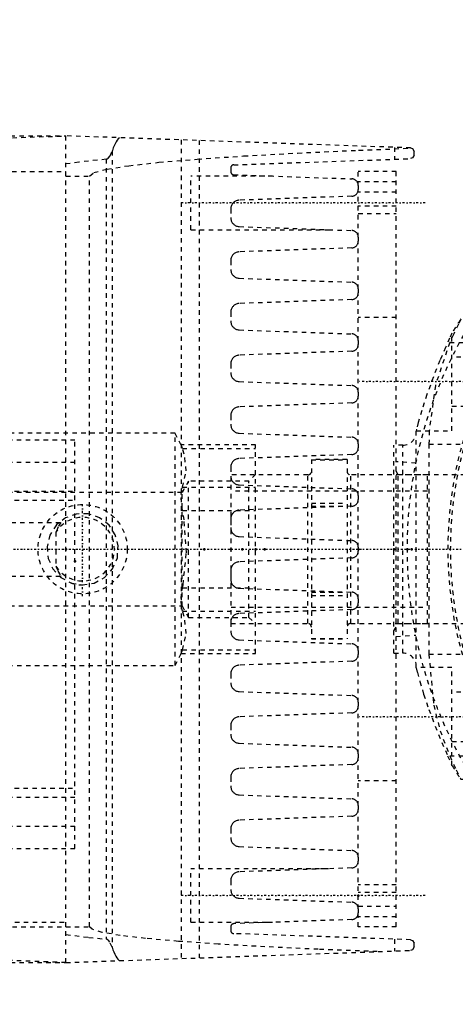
# Model space of a CAD drawing. Header units: millimetres. Extents: x -350 to 653, y -355 to 981.
# Tile 12 of 18: x -184 to -86, y 358 to 579. Entities that reach past the tile are written whole.
import ezdxf

# ---------------------------------------------------------------- set-up
doc = ezdxf.new("R2010")
doc.units = ezdxf.units.MM
doc.linetypes.add('Center', pattern=[1.5, 0.45, -0.5, 0.05, -0.5])
doc.linetypes.add('Dashed', pattern=[2, 1, -1])
for name, color, linetype, lineweight in [('2d ConnectionPoints', 7, 'Continuous', 50), ('AM_7', 7, 'Center', 25), ('AM_9', 6, 'Dashed', 25)]:
    doc.layers.add(name, color=color, linetype=linetype, lineweight=lineweight)

# ---------------------------------------------------------------- blocks, each defined once
blk = doc.blocks.new('11_Distributor_pipe_UG11145040003_1_0_in_HSVP164161451021531101300230_5')
at = {"layer": 'AM_7'}
blk.add_line((-324.75, 460), (447.75, 460), dxfattribs=at)
blk = doc.blocks.new('49_Ball_valve_UG1041622_011_6_0_in_HSVP164161451021531101300230_5')
at = {"layer": 'AM_7'}
blk.add_line((-169.75, 449.5), (-169.75, 470.5), dxfattribs=at)
at = {"layer": 'AM_9'}
for p, q in [((-190.44, 486), (-191.84, 483.25)), ((-149.06, 486), (-190.44, 486)), ((-190.44, 434), (-190.44, 486)), ((-147.66, 483.25), (-149.06, 486)), ((-149.06, 434), (-149.06, 486)), ((-191.81, 483.32), (-208.5, 483.32)), ((-208.5, 436.68), (-208.5, 483.32)), ((-191.81, 483.32), (-192.12, 482.52)), ((-131, 483.32), (-147.69, 483.32)), ((-147.38, 482.52), (-147.69, 483.32)), ((-131, 436.68), (-131, 483.32)), ((-208.5, 482.52), (-192.12, 482.52)), ((-147.38, 482.52), (-131, 482.52)), ((-207, 475.25), (-208.5, 476.75)), ((-131, 476.75), (-132.5, 475.25)), ((-208.5, 473.86), (-192.12, 473.86)), ((-193.5, 475.25), (-207, 475.25)), ((-207, 444.75), (-207, 475.25)), ((-192.03, 472.7), (-193.5, 475.25)), ((-193.5, 444.75), (-193.5, 475.25)), ((-146, 475.25), (-147.47, 472.7)), ((-147.38, 473.86), (-131, 473.86)), ((-132.5, 475.25), (-146, 475.25)), ((-146, 444.75), (-146, 475.25)), ((-132.5, 444.75), (-132.5, 475.25)), ((-147.47, 472.7), (-192.03, 472.7)), ((-192.03, 447.3), (-192.03, 472.7)), ((-147.47, 447.3), (-147.47, 472.7)), ((-208.5, 468.66), (-192.12, 468.66)), ((-147.38, 468.66), (-131, 468.66)), ((-279.75, 454), (-279.75, 466)), ((-279.75, 466), (-174.65, 466)), ((-278.15, 454), (-278.15, 466)), ((-268.16, 454), (-268.16, 466)), ((-267.46, 454), (-267.46, 466)), ((-264.04, 454), (-264.04, 466)), ((-263.34, 454), (-263.34, 466)), ((-196.13, 454), (-196.13, 466)), ((-190.82, 454), (-190.82, 466)), ((-187.29, 454), (-187.29, 466)), ((-175.75, 463.82), (-175.75, 456.18)), ((-279.75, 454), (-174.65, 454)), ((-208.5, 451.34), (-192.12, 451.34)), ((-147.38, 451.34), (-131, 451.34)), ((-208.5, 446.14), (-192.12, 446.14)), ((-193.5, 444.75), (-192.03, 447.3)), ((-192.03, 447.3), (-147.47, 447.3)), ((-147.47, 447.3), (-146, 444.75)), ((-147.38, 446.14), (-131, 446.14)), ((-208.5, 443.25), (-207, 444.75)), ((-207, 444.75), (-193.5, 444.75)), ((-146, 444.75), (-132.5, 444.75)), ((-132.5, 444.75), (-131, 443.25)), ((-208.5, 437.48), (-192.12, 437.48)), ((-208.5, 436.68), (-191.81, 436.68)), ((-192.12, 437.48), (-191.81, 436.68)), ((-191.84, 436.75), (-190.44, 434)), ((-149.06, 434), (-147.66, 436.75)), ((-147.69, 436.68), (-147.38, 437.48)), ((-147.69, 436.68), (-131, 436.68)), ((-147.38, 437.48), (-131, 437.48)), ((-190.44, 434), (-149.06, 434))]:
    blk.add_line(p, q, dxfattribs=at)
for points in [[(-192.12, 482.52), (-192.97, 478.86), (-192.53, 475.07), (-192.12, 473.86)], [(-147.38, 473.86), (-146.53, 477.52), (-146.97, 481.3), (-147.38, 482.52)], [(-192.12, 473.86), (-191.86, 472.66), (-191.82, 471.05), (-192.02, 469.23), (-192.12, 468.66)], [(-147.38, 468.66), (-147.64, 470.53), (-147.68, 472.23), (-147.48, 473.55), (-147.38, 473.86)], [(-192.12, 468.66), (-192.48, 466.57), (-192.99, 459.4), (-192.25, 452.05), (-192.12, 451.34)], [(-169.75, 452), (-167.17, 452.43), (-164.89, 453.65), (-163.08, 455.59), (-161.98, 458.09), (-161.79, 460.75), (-162.43, 463.23), (-163.84, 465.4), (-165.96, 467.05), (-168.55, 467.91), (-171.18, 467.87), (-173.59, 467.02), (-175.64, 465.42), (-177.11, 463.14), (-177.73, 460.5), (-177.47, 457.91), (-176.41, 455.58), (-174.62, 453.65), (-172.21, 452.39), (-169.75, 452)], [(-147.38, 451.34), (-147.25, 452.05), (-146.52, 459.2), (-147.02, 466.57), (-147.38, 468.66)], [(-174.65, 466), (-175.24, 464.98), (-175.71, 463.92), (-175.75, 463.82)], [(-175.75, 456.18), (-175.28, 455.11), (-174.71, 454.09), (-174.65, 454)], [(-192.12, 451.34), (-191.86, 449.47), (-191.82, 447.77), (-192.02, 446.45), (-192.12, 446.14)], [(-147.38, 446.14), (-147.64, 447.34), (-147.68, 448.95), (-147.48, 450.77), (-147.38, 451.34)], [(-192.12, 446.14), (-192.97, 442.48), (-192.53, 438.7), (-192.12, 437.48)], [(-147.38, 437.48), (-146.53, 441.14), (-146.97, 444.93), (-147.38, 446.14)]]:
    blk.add_lwpolyline(points, dxfattribs=at)
blk.add_circle((-169.75, 460), 10, dxfattribs=at)
for radius, start, end in [(7.11, 212.4888, 147.5112), (8, 249.3601, 270)]:
    blk.add_arc((-169.75, 460), radius, start, end, dxfattribs=at)
blk = doc.blocks.new('50_Coupling_UG1051084_2_0_in_HSVP164161451021531101300230_5')
at = {"layer": 'AM_9'}
for p, q in [((-110.5, 480.08), (-118.5, 480.08)), ((-118.5, 480.08), (-118.5, 439.92)), ((-118.5, 479.98), (-110.5, 479.98)), ((-110.5, 480.08), (-110.5, 439.92)), ((-119.3, 476.62), (-136.5, 476.62)), ((-136.5, 443.38), (-136.5, 476.62)), ((-119.3, 443.38), (-119.3, 476.62)), ((-92.5, 476.62), (-109.7, 476.62)), ((-109.7, 443.38), (-109.7, 476.62)), ((-92.5, 443.38), (-92.5, 476.62)), ((-92.5, 473), (-136.5, 473)), ((-118.5, 470.33), (-110.5, 470.33)), ((-118.5, 469.64), (-110.5, 469.64)), ((-118.5, 450.36), (-110.5, 450.36)), ((-118.5, 449.67), (-110.5, 449.67)), ((-136.5, 447), (-92.5, 447)), ((-136.5, 443.38), (-119.3, 443.38)), ((-109.7, 443.38), (-92.5, 443.38)), ((-118.5, 440.02), (-110.5, 440.02)), ((-118.5, 439.92), (-110.5, 439.92))]:
    blk.add_line(p, q, dxfattribs=at)
for centre, start, end in [((-119.3, 477.42), 270, 0), ((-109.7, 477.42), 180, 270), ((-119.3, 442.57), 360, 90), ((-109.7, 442.57), 90, 180)]:
    blk.add_arc(centre, 0.8, start, end, dxfattribs=at)
blk = doc.blocks.new('86_part_3__170_2_0_in_HSVP164161451021531101300230_5')
at = {"layer": 'AM_9'}
for p, q in [((-259, 471), (-171.5, 471)), ((-259, 406.5), (-171.5, 406.5)), ((-259, 404.5), (-186.5, 404.5))]:
    blk.add_line(p, q, dxfattribs=at)
blk = doc.blocks.new('87_part_1_2_0_in_HSVP164161451021531101300230_5')
at = {"layer": 'AM_9'}
for p, q in [((-186.5, 393), (-186.5, 484.5)), ((-186.5, 484.5), (-171.5, 484.5)), ((-171.5, 393), (-171.5, 484.5)), ((-186.5, 479.5), (-171.5, 479.5)), ((-259, 473), (-171.5, 473)), ((-259, 461.5), (-186.5, 461.5)), ((-259, 461), (-186.5, 461)), ((-259, 456.5), (-186.5, 456.5)), ((-259, 449.5), (-186.5, 449.5)), ((-259, 446.5), (-186.5, 446.5)), ((-259, 444.5), (-186.5, 444.5)), ((-259, 442.23), (-186.5, 442.23)), ((-259, 438.77), (-186.5, 438.77)), ((-259, 436.5), (-186.5, 436.5)), ((-259, 434.5), (-186.5, 434.5)), ((-259, 431.5), (-186.5, 431.5)), ((-259, 424.5), (-186.5, 424.5)), ((-259, 420), (-186.5, 420)), ((-259, 419.5), (-186.5, 419.5)), ((-259, 408), (-186.5, 408)), ((-186.5, 404.5), (-171.5, 404.5)), ((-186.5, 398), (-171.5, 398)), ((-186.5, 393), (-171.5, 393))]:
    blk.add_line(p, q, dxfattribs=at)
blk = doc.blocks.new('89_Upper_Cover_2PumpDrive_210_2_0_in_HSVP164161451021531101300230_5')
at = {"layer": 'AM_7'}
blk.add_line((-234.5, 438.75), (-212.5, 438.75), dxfattribs=at)
at = {"layer": 'AM_9'}
for p, q in [((-257.17, 578.37), (-257.17, 532.66)), ((-228.02, 578.5), (-256.47, 578.5)), ((-260.5, 460), (-258.47, 576.53)), ((-218.5, 550.93), (-227.58, 575.87)), ((-227.58, 575.87), (-224.26, 575.87)), ((-215.76, 552.5), (-224.26, 575.87)), ((-225.98, 551.68), (-223.98, 551.75)), ((-225.98, 551.68), (-224.47, 551.68)), ((-224.47, 551.68), (-222.46, 551.75)), ((-223.98, 551.75), (-222.46, 551.75)), ((-223.92, 552.5), (-173.5, 552.5)), ((-222.46, 551.75), (-222.46, 552.5)), ((-218.5, 550.27), (-197.5, 551)), ((-218.5, 550.93), (-216.61, 550.93)), ((-216.61, 550.93), (-217.18, 552.5)), ((-216.61, 550.33), (-216.61, 550.93)), ((-197.5, 551.66), (-173.5, 552.5)), ((-197.5, 551), (-197.5, 551.66)), ((-218.5, 544.5), (-218.5, 550.27)), ((-247.56, 544.5), (-173.5, 544.5)), ((-261.5, 392), (-261.5, 536.5)), ((-259.16, 536.5), (-261.5, 536.5)), ((-259.33, 526.8), (-258.61, 528.35)), ((-233.5, 484), (-261.5, 484)), ((-233.5, 369.8), (-233.5, 484)), ((-233.5, 479), (-261.5, 479)), ((-260.5, 390.52), (-260.5, 460)), ((-260.5, 459.24), (-259.6, 407.6)), ((-213.5, 444.75), (-233.5, 444.75)), ((-213.5, 432.75), (-213.5, 444.75)), ((-260.5, 437.84), (-259.97, 407.6)), ((-233.5, 432.75), (-213.5, 432.75)), ((-259.97, 407.6), (-259.6, 407.6)), ((-259.41, 392), (-260.5, 394.62)), ((-233.5, 392.5), (-256.73, 392.5)), ((-261.5, 392), (-259.16, 392)), ((-248.93, 376.5), (-173.5, 376.5)), ((-233.5, 375.5), (-173.5, 375.5)), ((-231.83, 370.2), (-233.5, 370.78)), ((-197.5, 369), (-233.5, 370.26)), ((-225.97, 368.32), (-223.61, 368.32)), ((-223.96, 368.25), (-225.97, 368.32)), ((-223.96, 368.25), (-221.61, 368.25)), ((-221.61, 368.25), (-223.61, 368.32)), ((-221.61, 367.5), (-221.61, 368.25)), ((-197.5, 368.34), (-197.5, 369)), ((-173.5, 367.5), (-197.5, 368.34)), ((-223.9, 367.5), (-173.5, 367.5))]:
    blk.add_line(p, q, dxfattribs=at)
for points in [[(-258.47, 576.53), (-258.46, 576.58), (-258.46, 576.65), (-258.44, 576.81), (-258.36, 577.13), (-258.04, 577.73), (-257.17, 578.37), (-257.17, 578.37)], [(-257.17, 578.37), (-257, 578.43), (-256.83, 578.47), (-256.66, 578.49), (-256.48, 578.5), (-256.47, 578.5)], [(-224.47, 551.68), (-227.95, 551.41), (-231.39, 550.83), (-234.77, 549.96), (-238.06, 548.79), (-241.24, 547.34), (-244.28, 545.63), (-247.16, 543.65), (-249.85, 541.43), (-252.34, 538.98), (-254.61, 536.33), (-256.64, 533.49), (-257.17, 532.66)], [(-225.98, 551.68), (-230.63, 551.25), (-235.22, 550.27), (-239.94, 548.66), (-244.57, 546.39), (-247.56, 544.5)], [(-223.98, 551.75), (-223.96, 552.02), (-223.95, 552.23), (-223.94, 552.38), (-223.93, 552.47), (-223.92, 552.5), (-223.92, 552.5)], [(-247.56, 544.5), (-250.34, 542.38), (-252.91, 540.03), (-255.27, 537.46), (-257.4, 534.69), (-259.25, 531.81)], [(-259.18, 535.6), (-259.12, 535.14), (-258.87, 532.47), (-258.61, 528.35)], [(-257.17, 532.66), (-258.36, 529.22), (-258.61, 528.35)], [(-256.73, 392.5), (-257.96, 395.76), (-258.91, 399.12), (-259.56, 402.55), (-259.91, 406.02), (-259.97, 407.6)], [(-256.35, 392.5), (-257.59, 395.76), (-258.54, 399.12), (-259.19, 402.55), (-259.54, 406.02), (-259.6, 407.6)], [(-260.5, 390.52), (-258.81, 387.47), (-256.87, 384.57), (-254.68, 381.85), (-252.26, 379.34), (-249.63, 377.04), (-248.93, 376.5)], [(-259.16, 392), (-257.6, 388.88), (-255.78, 385.9), (-253.7, 383.1), (-251.38, 380.49), (-248.85, 378.09), (-246.12, 375.92), (-243.21, 373.99), (-240.14, 372.33), (-236.94, 370.94), (-233.62, 369.84), (-233.5, 369.8)], [(-248.93, 376.5), (-245.63, 374.23), (-242.08, 372.29), (-235.94, 369.93), (-229.34, 368.58), (-227.67, 368.42), (-225.97, 368.32)], [(-233.5, 369.92), (-230.11, 369.08), (-226.66, 368.54), (-223.61, 368.32)], [(-223.9, 367.5), (-223.91, 367.53), (-223.93, 367.64), (-223.94, 367.81), (-223.95, 368.04), (-223.96, 368.25)]]:
    blk.add_lwpolyline(points, dxfattribs=at)
blk.add_arc((-231.34, 574.5), 4, 20, 90, dxfattribs=at)
blk.add_ellipse((-228.02, 574.5), major_axis=(0, -4), ratio=0.999444, start_param=1.919862, end_param=3.141593, dxfattribs=at)
blk = doc.blocks.new('90_Lower_Cover_2PumpDrive_2_2_0_in_HSVP164161451021531101300230_5')
at = {"layer": 'AM_7'}
for p, q in [((-93, 537.5), (-148, 537.5)), ((-93, 382.5), (-148, 382.5))]:
    blk.add_line(p, q, dxfattribs=at)
at = {"layer": 'AM_9'}
for p, q in [((-96.27, 549.8), (-173.5, 552.5)), ((-173.5, 367.5), (-173.5, 552.5)), ((-147.68, 551.6), (-147.68, 368.4)), ((-143.66, 551.46), (-143.66, 368.54)), ((-163.14, 549.07), (-163.14, 370.93)), ((-99.89, 549.93), (-99.89, 547.28)), ((-95.5, 548.2), (-95.5, 549)), ((-164.47, 547.28), (-164.47, 372.72)), ((-135.9, 546.02), (-96.27, 547.4)), ((-136.58, 545.32), (-136.58, 544.5)), ((-173.5, 543.5), (-168.21, 543.5)), ((-168.21, 375.5), (-168.21, 543.5)), ((-127.18, 543.5), (-145.5, 543.5)), ((-145.5, 531.5), (-145.5, 543.5)), ((-135.9, 543.8), (-109.45, 542.88)), ((-108, 541.38), (-108, 540.49)), ((-109.45, 538.99), (-134.65, 538.11)), ((-136.58, 536.12), (-136.58, 534.2)), ((-145.5, 531.5), (-114.66, 531.5)), ((-134.65, 532.2), (-109.45, 531.32)), ((-108, 529.82), (-108, 528.93)), ((-109.45, 527.43), (-134.65, 526.55)), ((-136.58, 524.55), (-136.58, 522.63)), ((-134.65, 520.64), (-109.45, 519.76)), ((-108, 518.26), (-108, 517.37)), ((-109.45, 515.87), (-134.65, 514.99)), ((-136.58, 512.99), (-136.58, 511.07)), ((-134.65, 509.07), (-109.45, 508.19)), ((-108, 506.69), (-108, 505.81)), ((-109.45, 504.31), (-134.65, 503.43)), ((-136.58, 501.43), (-136.58, 499.51)), ((-134.65, 497.51), (-109.45, 496.63)), ((-108, 495.13), (-108, 494.24)), ((-109.45, 492.74), (-134.65, 491.86)), ((-136.58, 489.87), (-136.58, 487.95)), ((-134.65, 485.95), (-109.45, 485.07)), ((-108, 483.57), (-108, 482.68)), ((-109.45, 481.18), (-134.65, 480.3)), ((-136.58, 478.3), (-136.58, 476.38)), ((-134.65, 474.39), (-109.45, 473.51)), ((-108, 472.01), (-108, 471.12)), ((-109.45, 469.62), (-134.65, 468.74)), ((-136.58, 466.74), (-136.58, 464.82)), ((-134.65, 462.82), (-109.45, 461.94)), ((-108, 460.44), (-108, 459.56)), ((-109.45, 458.06), (-134.65, 457.18)), ((-136.58, 455.18), (-136.58, 453.26)), ((-134.65, 451.26), (-109.45, 450.38)), ((-108, 448.88), (-108, 447.99)), ((-109.45, 446.49), (-134.65, 445.61)), ((-136.58, 443.62), (-136.58, 441.7)), ((-134.65, 439.7), (-109.45, 438.82)), ((-108, 437.32), (-108, 436.43)), ((-109.45, 434.93), (-134.65, 434.05)), ((-136.58, 432.05), (-136.58, 430.13)), ((-134.65, 428.14), (-109.45, 427.26)), ((-108, 425.76), (-108, 424.87)), ((-109.45, 423.37), (-134.65, 422.49)), ((-136.58, 420.49), (-136.58, 418.57)), ((-134.65, 416.57), (-109.45, 415.69)), ((-108, 414.19), (-108, 413.31)), ((-109.45, 411.81), (-134.65, 410.93)), ((-136.58, 408.93), (-136.58, 407.01)), ((-134.65, 405.01), (-109.45, 404.13)), ((-108, 402.63), (-108, 401.74)), ((-109.45, 400.24), (-134.65, 399.36)), ((-136.58, 397.37), (-136.58, 395.45)), ((-134.65, 393.45), (-109.45, 392.57)), ((-108, 391.07), (-108, 390.18)), ((-114.66, 388.5), (-145.5, 388.5)), ((-145.5, 376.5), (-145.5, 388.5)), ((-109.45, 388.68), (-134.65, 387.8)), ((-136.58, 385.8), (-136.58, 383.88)), ((-134.65, 381.89), (-109.45, 381.01)), ((-108, 379.51), (-108, 378.62)), ((-109.45, 377.12), (-135.9, 376.2)), ((-173.5, 375.5), (-168.21, 375.5)), ((-145.5, 376.5), (-127.18, 376.5)), ((-136.58, 375.5), (-136.58, 374.68)), ((-96.27, 372.6), (-135.9, 373.98)), ((-99.89, 372.72), (-99.89, 370.07)), ((-173.5, 367.5), (-96.27, 370.2)), ((-95.5, 371), (-95.5, 371.8))]:
    blk.add_line(p, q, dxfattribs=at)
for points in [[(-161.52, 552.08), (-161.78, 551.83), (-162.03, 551.52), (-162.27, 551.16), (-162.5, 550.75), (-162.71, 550.29), (-162.91, 549.79), (-163.09, 549.25), (-163.14, 549.07)], [(-168.21, 543.5), (-167.23, 544.28), (-164.29, 545.06), (-159.43, 545.83), (-152.67, 546.58), (-144.06, 547.3), (-133.68, 548), (-121.6, 548.66), (-107.91, 549.29), (-96, 549.75)], [(-164.47, 547.28), (-164.26, 547.35), (-164, 547.53), (-163.61, 548.01), (-163.14, 549.07)], [(-96.27, 549.8), (-95.81, 549.64), (-95.5, 549.01), (-95.5, 549)], [(-164.47, 547.28), (-170.6, 546.62), (-173.5, 546.21)], [(-95.5, 548.2), (-95.5, 548.2), (-95.81, 547.57), (-96.27, 547.4)], [(-135.9, 546.02), (-135.97, 546.01), (-136.03, 546), (-136.08, 545.99), (-136.14, 545.97), (-136.2, 545.94), (-136.25, 545.91), (-136.3, 545.88), (-136.35, 545.84), (-136.39, 545.8), (-136.43, 545.75), (-136.47, 545.7), (-136.5, 545.65), (-136.52, 545.59), (-136.55, 545.54), (-136.56, 545.48), (-136.57, 545.42), (-136.58, 545.36), (-136.58, 545.32)], [(-136.58, 544.5), (-136.58, 544.44), (-136.57, 544.38), (-136.56, 544.32), (-136.54, 544.26), (-136.51, 544.21), (-136.49, 544.15), (-136.45, 544.1), (-136.42, 544.05), (-136.37, 544.01), (-136.33, 543.97), (-136.28, 543.93), (-136.23, 543.9), (-136.18, 543.87), (-136.12, 543.85), (-136.06, 543.83), (-136, 543.81), (-135.94, 543.81), (-135.9, 543.8)], [(-108, 541.38), (-108.01, 541.51), (-108.02, 541.64), (-108.05, 541.77), (-108.09, 541.89), (-108.14, 542.02), (-108.2, 542.13), (-108.27, 542.24), (-108.35, 542.35), (-108.44, 542.44), (-108.54, 542.53), (-108.64, 542.61), (-108.75, 542.68), (-108.87, 542.74), (-108.99, 542.79), (-109.11, 542.83), (-109.24, 542.86), (-109.37, 542.88), (-109.45, 542.88)], [(-109.45, 538.99), (-109.32, 539), (-109.19, 539.03), (-109.06, 539.06), (-108.94, 539.1), (-108.82, 539.16), (-108.71, 539.22), (-108.6, 539.3), (-108.5, 539.38), (-108.4, 539.47), (-108.32, 539.57), (-108.24, 539.68), (-108.18, 539.79), (-108.12, 539.91), (-108.07, 540.03), (-108.04, 540.16), (-108.01, 540.28), (-108, 540.41), (-108, 540.49)], [(-134.65, 538.11), (-134.82, 538.1), (-135, 538.07), (-135.16, 538.03), (-135.33, 537.97), (-135.49, 537.9), (-135.64, 537.81), (-135.78, 537.71), (-135.92, 537.6), (-136.04, 537.48), (-136.16, 537.35), (-136.26, 537.2), (-136.35, 537.05), (-136.42, 536.9), (-136.48, 536.73), (-136.53, 536.57), (-136.56, 536.39), (-136.58, 536.22), (-136.58, 536.12)], [(-136.58, 534.2), (-136.57, 534.02), (-136.55, 533.85), (-136.51, 533.68), (-136.46, 533.51), (-136.39, 533.35), (-136.31, 533.2), (-136.22, 533.05), (-136.11, 532.91), (-135.99, 532.78), (-135.87, 532.66), (-135.73, 532.56), (-135.58, 532.46), (-135.43, 532.38), (-135.26, 532.32), (-135.1, 532.27), (-134.93, 532.23), (-134.75, 532.2), (-134.65, 532.2)], [(-108, 529.82), (-108.01, 529.95), (-108.02, 530.08), (-108.05, 530.21), (-108.09, 530.33), (-108.14, 530.45), (-108.2, 530.57), (-108.27, 530.68), (-108.35, 530.78), (-108.44, 530.88), (-108.54, 530.97), (-108.64, 531.05), (-108.75, 531.12), (-108.87, 531.18), (-108.99, 531.23), (-109.11, 531.27), (-109.24, 531.3), (-109.37, 531.31), (-109.45, 531.32)], [(-109.45, 527.43), (-109.32, 527.44), (-109.19, 527.46), (-109.06, 527.5), (-108.94, 527.54), (-108.82, 527.59), (-108.71, 527.66), (-108.6, 527.73), (-108.5, 527.82), (-108.4, 527.91), (-108.32, 528.01), (-108.24, 528.11), (-108.18, 528.23), (-108.12, 528.34), (-108.07, 528.47), (-108.04, 528.59), (-108.01, 528.72), (-108, 528.85), (-108, 528.93)], [(-134.65, 526.55), (-134.82, 526.54), (-135, 526.51), (-135.16, 526.47), (-135.33, 526.41), (-135.49, 526.34), (-135.64, 526.25), (-135.78, 526.15), (-135.92, 526.04), (-136.04, 525.92), (-136.16, 525.78), (-136.26, 525.64), (-136.35, 525.49), (-136.42, 525.33), (-136.48, 525.17), (-136.53, 525), (-136.56, 524.83), (-136.58, 524.66), (-136.58, 524.55)], [(-136.58, 522.63), (-136.57, 522.46), (-136.55, 522.29), (-136.51, 522.12), (-136.46, 521.95), (-136.39, 521.79), (-136.31, 521.63), (-136.22, 521.49), (-136.11, 521.35), (-135.99, 521.22), (-135.87, 521.1), (-135.73, 521), (-135.58, 520.9), (-135.43, 520.82), (-135.26, 520.76), (-135.1, 520.7), (-134.93, 520.66), (-134.75, 520.64), (-134.65, 520.64)], [(-108, 518.26), (-108.01, 518.39), (-108.02, 518.52), (-108.05, 518.64), (-108.09, 518.77), (-108.14, 518.89), (-108.2, 519.01), (-108.27, 519.12), (-108.35, 519.22), (-108.44, 519.32), (-108.54, 519.41), (-108.64, 519.49), (-108.75, 519.56), (-108.87, 519.62), (-108.99, 519.67), (-109.11, 519.71), (-109.24, 519.73), (-109.37, 519.75), (-109.45, 519.76)], [(-109.45, 515.87), (-109.32, 515.88), (-109.19, 515.9), (-109.06, 515.93), (-108.94, 515.98), (-108.82, 516.03), (-108.71, 516.1), (-108.6, 516.17), (-108.5, 516.25), (-108.4, 516.35), (-108.32, 516.44), (-108.24, 516.55), (-108.18, 516.66), (-108.12, 516.78), (-108.07, 516.9), (-108.04, 517.03), (-108.01, 517.16), (-108, 517.29), (-108, 517.37)], [(-134.65, 514.99), (-134.82, 514.98), (-135, 514.95), (-135.16, 514.9), (-135.33, 514.84), (-135.49, 514.77), (-135.64, 514.69), (-135.78, 514.59), (-135.92, 514.48), (-136.04, 514.35), (-136.16, 514.22), (-136.26, 514.08), (-136.35, 513.93), (-136.42, 513.77), (-136.48, 513.61), (-136.53, 513.44), (-136.56, 513.27), (-136.58, 513.1), (-136.58, 512.99)], [(-136.58, 511.07), (-136.57, 510.9), (-136.55, 510.72), (-136.51, 510.55), (-136.46, 510.39), (-136.39, 510.23), (-136.31, 510.07), (-136.22, 509.92), (-136.11, 509.79), (-135.99, 509.66), (-135.87, 509.54), (-135.73, 509.43), (-135.58, 509.34), (-135.43, 509.26), (-135.26, 509.19), (-135.1, 509.14), (-134.93, 509.1), (-134.75, 509.08), (-134.65, 509.07)], [(-108, 506.69), (-108.01, 506.82), (-108.02, 506.95), (-108.05, 507.08), (-108.09, 507.21), (-108.14, 507.33), (-108.2, 507.44), (-108.27, 507.55), (-108.35, 507.66), (-108.44, 507.75), (-108.54, 507.84), (-108.64, 507.92), (-108.75, 507.99), (-108.87, 508.05), (-108.99, 508.1), (-109.11, 508.14), (-109.24, 508.17), (-109.37, 508.19), (-109.45, 508.19)], [(-109.45, 504.31), (-109.32, 504.32), (-109.19, 504.34), (-109.06, 504.37), (-108.94, 504.42), (-108.82, 504.47), (-108.71, 504.53), (-108.6, 504.61), (-108.5, 504.69), (-108.4, 504.78), (-108.32, 504.88), (-108.24, 504.99), (-108.18, 505.1), (-108.12, 505.22), (-108.07, 505.34), (-108.04, 505.47), (-108.01, 505.6), (-108, 505.73), (-108, 505.81)], [(-134.65, 503.43), (-134.82, 503.41), (-135, 503.38), (-135.16, 503.34), (-135.33, 503.28), (-135.49, 503.21), (-135.64, 503.12), (-135.78, 503.03), (-135.92, 502.91), (-136.04, 502.79), (-136.16, 502.66), (-136.26, 502.52), (-136.35, 502.37), (-136.42, 502.21), (-136.48, 502.05), (-136.53, 501.88), (-136.56, 501.71), (-136.58, 501.53), (-136.58, 501.43)], [(-136.58, 499.51), (-136.57, 499.34), (-136.55, 499.16), (-136.51, 498.99), (-136.46, 498.83), (-136.39, 498.66), (-136.31, 498.51), (-136.22, 498.36), (-136.11, 498.22), (-135.99, 498.1), (-135.87, 497.98), (-135.73, 497.87), (-135.58, 497.78), (-135.43, 497.7), (-135.26, 497.63), (-135.1, 497.58), (-134.93, 497.54), (-134.75, 497.52), (-134.65, 497.51)], [(-108, 495.13), (-108.01, 495.26), (-108.02, 495.39), (-108.05, 495.52), (-108.09, 495.64), (-108.14, 495.77), (-108.2, 495.88), (-108.27, 495.99), (-108.35, 496.1), (-108.44, 496.19), (-108.54, 496.28), (-108.64, 496.36), (-108.75, 496.43), (-108.87, 496.49), (-108.99, 496.54), (-109.11, 496.58), (-109.24, 496.61), (-109.37, 496.63), (-109.45, 496.63)], [(-109.45, 492.74), (-109.32, 492.75), (-109.19, 492.78), (-109.06, 492.81), (-108.94, 492.85), (-108.82, 492.91), (-108.71, 492.97), (-108.6, 493.05), (-108.5, 493.13), (-108.4, 493.22), (-108.32, 493.32), (-108.24, 493.43), (-108.18, 493.54), (-108.12, 493.66), (-108.07, 493.78), (-108.04, 493.91), (-108.01, 494.03), (-108, 494.16), (-108, 494.24)], [(-134.65, 491.86), (-134.82, 491.85), (-135, 491.82), (-135.16, 491.78), (-135.33, 491.72), (-135.49, 491.65), (-135.64, 491.56), (-135.78, 491.46), (-135.92, 491.35), (-136.04, 491.23), (-136.16, 491.1), (-136.26, 490.95), (-136.35, 490.8), (-136.42, 490.65), (-136.48, 490.48), (-136.53, 490.32), (-136.56, 490.14), (-136.58, 489.97), (-136.58, 489.87)], [(-136.58, 487.95), (-136.57, 487.77), (-136.55, 487.6), (-136.51, 487.43), (-136.46, 487.26), (-136.39, 487.1), (-136.31, 486.95), (-136.22, 486.8), (-136.11, 486.66), (-135.99, 486.53), (-135.87, 486.41), (-135.73, 486.31), (-135.58, 486.21), (-135.43, 486.13), (-135.26, 486.07), (-135.1, 486.02), (-134.93, 485.98), (-134.75, 485.95), (-134.65, 485.95)], [(-108, 483.57), (-108.01, 483.7), (-108.02, 483.83), (-108.05, 483.96), (-108.09, 484.08), (-108.14, 484.2), (-108.2, 484.32), (-108.27, 484.43), (-108.35, 484.53), (-108.44, 484.63), (-108.54, 484.72), (-108.64, 484.8), (-108.75, 484.87), (-108.87, 484.93), (-108.99, 484.98), (-109.11, 485.02), (-109.24, 485.05), (-109.37, 485.06), (-109.45, 485.07)], [(-109.45, 481.18), (-109.32, 481.19), (-109.19, 481.21), (-109.06, 481.25), (-108.94, 481.29), (-108.82, 481.34), (-108.71, 481.41), (-108.6, 481.48), (-108.5, 481.57), (-108.4, 481.66), (-108.32, 481.76), (-108.24, 481.86), (-108.18, 481.98), (-108.12, 482.09), (-108.07, 482.22), (-108.04, 482.34), (-108.01, 482.47), (-108, 482.6), (-108, 482.68)], [(-134.65, 480.3), (-134.82, 480.29), (-135, 480.26), (-135.16, 480.22), (-135.33, 480.16), (-135.49, 480.09), (-135.64, 480), (-135.78, 479.9), (-135.92, 479.79), (-136.04, 479.67), (-136.16, 479.53), (-136.26, 479.39), (-136.35, 479.24), (-136.42, 479.08), (-136.48, 478.92), (-136.53, 478.75), (-136.56, 478.58), (-136.58, 478.41), (-136.58, 478.3)], [(-136.58, 476.38), (-136.57, 476.21), (-136.55, 476.04), (-136.51, 475.87), (-136.46, 475.7), (-136.39, 475.54), (-136.31, 475.38), (-136.22, 475.24), (-136.11, 475.1), (-135.99, 474.97), (-135.87, 474.85), (-135.73, 474.75), (-135.58, 474.65), (-135.43, 474.57), (-135.26, 474.51), (-135.1, 474.45), (-134.93, 474.41), (-134.75, 474.39), (-134.65, 474.39)], [(-108, 472.01), (-108.01, 472.14), (-108.02, 472.27), (-108.05, 472.39), (-108.09, 472.52), (-108.14, 472.64), (-108.2, 472.76), (-108.27, 472.87), (-108.35, 472.97), (-108.44, 473.07), (-108.54, 473.16), (-108.64, 473.24), (-108.75, 473.31), (-108.87, 473.37), (-108.99, 473.42), (-109.11, 473.46), (-109.24, 473.48), (-109.37, 473.5), (-109.45, 473.51)], [(-109.45, 469.62), (-109.32, 469.63), (-109.19, 469.65), (-109.06, 469.68), (-108.94, 469.73), (-108.82, 469.78), (-108.71, 469.85), (-108.6, 469.92), (-108.5, 470), (-108.4, 470.1), (-108.32, 470.19), (-108.24, 470.3), (-108.18, 470.41), (-108.12, 470.53), (-108.07, 470.65), (-108.04, 470.78), (-108.01, 470.91), (-108, 471.04), (-108, 471.12)], [(-134.65, 468.74), (-134.82, 468.73), (-135, 468.7), (-135.16, 468.65), (-135.33, 468.59), (-135.49, 468.52), (-135.64, 468.44), (-135.78, 468.34), (-135.92, 468.23), (-136.04, 468.1), (-136.16, 467.97), (-136.26, 467.83), (-136.35, 467.68), (-136.42, 467.52), (-136.48, 467.36), (-136.53, 467.19), (-136.56, 467.02), (-136.58, 466.85), (-136.58, 466.74)], [(-136.58, 464.82), (-136.57, 464.65), (-136.55, 464.47), (-136.51, 464.3), (-136.46, 464.14), (-136.39, 463.98), (-136.31, 463.82), (-136.22, 463.67), (-136.11, 463.54), (-135.99, 463.41), (-135.87, 463.29), (-135.73, 463.18), (-135.58, 463.09), (-135.43, 463.01), (-135.26, 462.94), (-135.1, 462.89), (-134.93, 462.85), (-134.75, 462.83), (-134.65, 462.82)], [(-108, 460.44), (-108.01, 460.57), (-108.02, 460.7), (-108.05, 460.83), (-108.09, 460.96), (-108.14, 461.08), (-108.2, 461.19), (-108.27, 461.3), (-108.35, 461.41), (-108.44, 461.5), (-108.54, 461.59), (-108.64, 461.67), (-108.75, 461.74), (-108.87, 461.8), (-108.99, 461.85), (-109.11, 461.89), (-109.24, 461.92), (-109.37, 461.94), (-109.45, 461.94)], [(-109.45, 458.06), (-109.32, 458.07), (-109.19, 458.09), (-109.06, 458.12), (-108.94, 458.17), (-108.82, 458.22), (-108.71, 458.28), (-108.6, 458.36), (-108.5, 458.44), (-108.4, 458.53), (-108.32, 458.63), (-108.24, 458.74), (-108.18, 458.85), (-108.12, 458.97), (-108.07, 459.09), (-108.04, 459.22), (-108.01, 459.35), (-108, 459.48), (-108, 459.56)], [(-134.65, 457.18), (-134.82, 457.16), (-135, 457.13), (-135.16, 457.09), (-135.33, 457.03), (-135.49, 456.96), (-135.64, 456.87), (-135.78, 456.78), (-135.92, 456.66), (-136.04, 456.54), (-136.16, 456.41), (-136.26, 456.27), (-136.35, 456.12), (-136.42, 455.96), (-136.48, 455.8), (-136.53, 455.63), (-136.56, 455.46), (-136.58, 455.28), (-136.58, 455.18)], [(-136.58, 453.26), (-136.57, 453.09), (-136.55, 452.91), (-136.51, 452.74), (-136.46, 452.58), (-136.39, 452.41), (-136.31, 452.26), (-136.22, 452.11), (-136.11, 451.97), (-135.99, 451.85), (-135.87, 451.73), (-135.73, 451.62), (-135.58, 451.53), (-135.43, 451.45), (-135.26, 451.38), (-135.1, 451.33), (-134.93, 451.29), (-134.75, 451.27), (-134.65, 451.26)], [(-108, 448.88), (-108.01, 449.01), (-108.02, 449.14), (-108.05, 449.27), (-108.09, 449.39), (-108.14, 449.52), (-108.2, 449.63), (-108.27, 449.74), (-108.35, 449.85), (-108.44, 449.94), (-108.54, 450.03), (-108.64, 450.11), (-108.75, 450.18), (-108.87, 450.24), (-108.99, 450.29), (-109.11, 450.33), (-109.24, 450.36), (-109.37, 450.38), (-109.45, 450.38)], [(-109.45, 446.49), (-109.32, 446.5), (-109.19, 446.53), (-109.06, 446.56), (-108.94, 446.6), (-108.82, 446.66), (-108.71, 446.72), (-108.6, 446.8), (-108.5, 446.88), (-108.4, 446.97), (-108.32, 447.07), (-108.24, 447.18), (-108.18, 447.29), (-108.12, 447.41), (-108.07, 447.53), (-108.04, 447.66), (-108.01, 447.78), (-108, 447.91), (-108, 447.99)], [(-134.65, 445.61), (-134.82, 445.6), (-135, 445.57), (-135.16, 445.53), (-135.33, 445.47), (-135.49, 445.4), (-135.64, 445.31), (-135.78, 445.21), (-135.92, 445.1), (-136.04, 444.98), (-136.16, 444.85), (-136.26, 444.7), (-136.35, 444.55), (-136.42, 444.4), (-136.48, 444.23), (-136.53, 444.07), (-136.56, 443.89), (-136.58, 443.72), (-136.58, 443.62)], [(-136.58, 441.7), (-136.57, 441.52), (-136.55, 441.35), (-136.51, 441.18), (-136.46, 441.01), (-136.39, 440.85), (-136.31, 440.7), (-136.22, 440.55), (-136.11, 440.41), (-135.99, 440.28), (-135.87, 440.16), (-135.73, 440.06), (-135.58, 439.96), (-135.43, 439.88), (-135.26, 439.82), (-135.1, 439.77), (-134.93, 439.73), (-134.75, 439.7), (-134.65, 439.7)], [(-108, 437.32), (-108.01, 437.45), (-108.02, 437.58), (-108.05, 437.71), (-108.09, 437.83), (-108.14, 437.95), (-108.2, 438.07), (-108.27, 438.18), (-108.35, 438.28), (-108.44, 438.38), (-108.54, 438.47), (-108.64, 438.55), (-108.75, 438.62), (-108.87, 438.68), (-108.99, 438.73), (-109.11, 438.77), (-109.24, 438.8), (-109.37, 438.81), (-109.45, 438.82)], [(-109.45, 434.93), (-109.32, 434.94), (-109.19, 434.96), (-109.06, 435), (-108.94, 435.04), (-108.82, 435.09), (-108.71, 435.16), (-108.6, 435.23), (-108.5, 435.32), (-108.4, 435.41), (-108.32, 435.51), (-108.24, 435.61), (-108.18, 435.73), (-108.12, 435.84), (-108.07, 435.97), (-108.04, 436.09), (-108.01, 436.22), (-108, 436.35), (-108, 436.43)], [(-134.65, 434.05), (-134.82, 434.04), (-135, 434.01), (-135.16, 433.97), (-135.33, 433.91), (-135.49, 433.84), (-135.64, 433.75), (-135.78, 433.65), (-135.92, 433.54), (-136.04, 433.42), (-136.16, 433.28), (-136.26, 433.14), (-136.35, 432.99), (-136.42, 432.83), (-136.48, 432.67), (-136.53, 432.5), (-136.56, 432.33), (-136.58, 432.16), (-136.58, 432.05)], [(-136.58, 430.13), (-136.57, 429.96), (-136.55, 429.79), (-136.51, 429.62), (-136.46, 429.45), (-136.39, 429.29), (-136.31, 429.13), (-136.22, 428.99), (-136.11, 428.85), (-135.99, 428.72), (-135.87, 428.6), (-135.73, 428.5), (-135.58, 428.4), (-135.43, 428.32), (-135.26, 428.26), (-135.1, 428.2), (-134.93, 428.16), (-134.75, 428.14), (-134.65, 428.14)], [(-108, 425.76), (-108.01, 425.89), (-108.02, 426.02), (-108.05, 426.14), (-108.09, 426.27), (-108.14, 426.39), (-108.2, 426.51), (-108.27, 426.62), (-108.35, 426.72), (-108.44, 426.82), (-108.54, 426.91), (-108.64, 426.99), (-108.75, 427.06), (-108.87, 427.12), (-108.99, 427.17), (-109.11, 427.21), (-109.24, 427.23), (-109.37, 427.25), (-109.45, 427.26)], [(-109.45, 423.37), (-109.32, 423.38), (-109.19, 423.4), (-109.06, 423.43), (-108.94, 423.48), (-108.82, 423.53), (-108.71, 423.6), (-108.6, 423.67), (-108.5, 423.75), (-108.4, 423.85), (-108.32, 423.94), (-108.24, 424.05), (-108.18, 424.16), (-108.12, 424.28), (-108.07, 424.4), (-108.04, 424.53), (-108.01, 424.66), (-108, 424.79), (-108, 424.87)], [(-134.65, 422.49), (-134.82, 422.48), (-135, 422.45), (-135.16, 422.4), (-135.33, 422.34), (-135.49, 422.27), (-135.64, 422.19), (-135.78, 422.09), (-135.92, 421.98), (-136.04, 421.85), (-136.16, 421.72), (-136.26, 421.58), (-136.35, 421.43), (-136.42, 421.27), (-136.48, 421.11), (-136.53, 420.94), (-136.56, 420.77), (-136.58, 420.6), (-136.58, 420.49)], [(-136.58, 418.57), (-136.57, 418.4), (-136.55, 418.22), (-136.51, 418.05), (-136.46, 417.89), (-136.39, 417.73), (-136.31, 417.57), (-136.22, 417.42), (-136.11, 417.29), (-135.99, 417.16), (-135.87, 417.04), (-135.73, 416.93), (-135.58, 416.84), (-135.43, 416.76), (-135.26, 416.69), (-135.1, 416.64), (-134.93, 416.6), (-134.75, 416.58), (-134.65, 416.57)], [(-108, 414.19), (-108.01, 414.32), (-108.02, 414.45), (-108.05, 414.58), (-108.09, 414.71), (-108.14, 414.83), (-108.2, 414.94), (-108.27, 415.05), (-108.35, 415.16), (-108.44, 415.25), (-108.54, 415.34), (-108.64, 415.42), (-108.75, 415.49), (-108.87, 415.55), (-108.99, 415.6), (-109.11, 415.64), (-109.24, 415.67), (-109.37, 415.69), (-109.45, 415.69)], [(-109.45, 411.81), (-109.32, 411.82), (-109.19, 411.84), (-109.06, 411.87), (-108.94, 411.92), (-108.82, 411.97), (-108.71, 412.03), (-108.6, 412.11), (-108.5, 412.19), (-108.4, 412.28), (-108.32, 412.38), (-108.24, 412.49), (-108.18, 412.6), (-108.12, 412.72), (-108.07, 412.84), (-108.04, 412.97), (-108.01, 413.1), (-108, 413.23), (-108, 413.31)], [(-134.65, 410.93), (-134.82, 410.91), (-135, 410.88), (-135.16, 410.84), (-135.33, 410.78), (-135.49, 410.71), (-135.64, 410.62), (-135.78, 410.53), (-135.92, 410.41), (-136.04, 410.29), (-136.16, 410.16), (-136.26, 410.02), (-136.35, 409.87), (-136.42, 409.71), (-136.48, 409.55), (-136.53, 409.38), (-136.56, 409.21), (-136.58, 409.03), (-136.58, 408.93)], [(-136.58, 407.01), (-136.57, 406.84), (-136.55, 406.66), (-136.51, 406.49), (-136.46, 406.33), (-136.39, 406.16), (-136.31, 406.01), (-136.22, 405.86), (-136.11, 405.72), (-135.99, 405.6), (-135.87, 405.48), (-135.73, 405.37), (-135.58, 405.28), (-135.43, 405.2), (-135.26, 405.13), (-135.1, 405.08), (-134.93, 405.04), (-134.75, 405.02), (-134.65, 405.01)], [(-108, 402.63), (-108.01, 402.76), (-108.02, 402.89), (-108.05, 403.02), (-108.09, 403.14), (-108.14, 403.27), (-108.2, 403.38), (-108.27, 403.49), (-108.35, 403.6), (-108.44, 403.69), (-108.54, 403.78), (-108.64, 403.86), (-108.75, 403.93), (-108.87, 403.99), (-108.99, 404.04), (-109.11, 404.08), (-109.24, 404.11), (-109.37, 404.13), (-109.45, 404.13)], [(-109.45, 400.24), (-109.32, 400.25), (-109.19, 400.28), (-109.06, 400.31), (-108.94, 400.35), (-108.82, 400.41), (-108.71, 400.47), (-108.6, 400.55), (-108.5, 400.63), (-108.4, 400.72), (-108.32, 400.82), (-108.24, 400.93), (-108.18, 401.04), (-108.12, 401.16), (-108.07, 401.28), (-108.04, 401.41), (-108.01, 401.53), (-108, 401.66), (-108, 401.74)], [(-134.65, 399.36), (-134.82, 399.35), (-135, 399.32), (-135.16, 399.28), (-135.33, 399.22), (-135.49, 399.15), (-135.64, 399.06), (-135.78, 398.96), (-135.92, 398.85), (-136.04, 398.73), (-136.16, 398.6), (-136.26, 398.45), (-136.35, 398.3), (-136.42, 398.15), (-136.48, 397.98), (-136.53, 397.82), (-136.56, 397.64), (-136.58, 397.47), (-136.58, 397.37)], [(-136.58, 395.45), (-136.57, 395.27), (-136.55, 395.1), (-136.51, 394.93), (-136.46, 394.76), (-136.39, 394.6), (-136.31, 394.45), (-136.22, 394.3), (-136.11, 394.16), (-135.99, 394.03), (-135.87, 393.91), (-135.73, 393.81), (-135.58, 393.71), (-135.43, 393.63), (-135.26, 393.57), (-135.1, 393.52), (-134.93, 393.48), (-134.75, 393.45), (-134.65, 393.45)], [(-108, 391.07), (-108.01, 391.2), (-108.02, 391.33), (-108.05, 391.46), (-108.09, 391.58), (-108.14, 391.7), (-108.2, 391.82), (-108.27, 391.93), (-108.35, 392.03), (-108.44, 392.13), (-108.54, 392.22), (-108.64, 392.3), (-108.75, 392.37), (-108.87, 392.43), (-108.99, 392.48), (-109.11, 392.52), (-109.24, 392.55), (-109.37, 392.56), (-109.45, 392.57)], [(-109.45, 388.68), (-109.32, 388.69), (-109.19, 388.71), (-109.06, 388.75), (-108.94, 388.79), (-108.82, 388.84), (-108.71, 388.91), (-108.6, 388.98), (-108.5, 389.07), (-108.4, 389.16), (-108.32, 389.26), (-108.24, 389.36), (-108.18, 389.48), (-108.12, 389.59), (-108.07, 389.72), (-108.04, 389.84), (-108.01, 389.97), (-108, 390.1), (-108, 390.18)], [(-134.65, 387.8), (-134.82, 387.79), (-135, 387.76), (-135.16, 387.72), (-135.33, 387.66), (-135.49, 387.59), (-135.64, 387.5), (-135.78, 387.4), (-135.92, 387.29), (-136.04, 387.17), (-136.16, 387.03), (-136.26, 386.89), (-136.35, 386.74), (-136.42, 386.58), (-136.48, 386.42), (-136.53, 386.25), (-136.56, 386.08), (-136.58, 385.91), (-136.58, 385.8)], [(-136.58, 383.88), (-136.57, 383.71), (-136.55, 383.54), (-136.51, 383.37), (-136.46, 383.2), (-136.39, 383.04), (-136.31, 382.88), (-136.22, 382.74), (-136.11, 382.6), (-135.99, 382.47), (-135.87, 382.35), (-135.73, 382.25), (-135.58, 382.15), (-135.43, 382.07), (-135.26, 382.01), (-135.1, 381.95), (-134.93, 381.91), (-134.75, 381.89), (-134.65, 381.89)], [(-108, 379.51), (-108.01, 379.64), (-108.02, 379.77), (-108.05, 379.89), (-108.09, 380.02), (-108.14, 380.14), (-108.2, 380.26), (-108.27, 380.37), (-108.35, 380.47), (-108.44, 380.57), (-108.54, 380.66), (-108.64, 380.74), (-108.75, 380.81), (-108.87, 380.87), (-108.99, 380.92), (-109.11, 380.96), (-109.24, 380.98), (-109.37, 381), (-109.45, 381.01)], [(-109.45, 377.12), (-109.32, 377.13), (-109.19, 377.15), (-109.06, 377.18), (-108.94, 377.23), (-108.82, 377.28), (-108.71, 377.35), (-108.6, 377.42), (-108.5, 377.5), (-108.4, 377.6), (-108.32, 377.69), (-108.24, 377.8), (-108.18, 377.91), (-108.12, 378.03), (-108.07, 378.15), (-108.04, 378.28), (-108.01, 378.41), (-108, 378.54), (-108, 378.62)], [(-103.73, 369.94), (-116.99, 370.46), (-128.9, 371.02), (-139.36, 371.61), (-148.3, 372.24), (-155.64, 372.89), (-161.34, 373.56), (-165.35, 374.24), (-167.63, 374.93), (-168.21, 375.5)], [(-135.9, 376.2), (-135.97, 376.19), (-136.03, 376.18), (-136.08, 376.17), (-136.14, 376.14), (-136.2, 376.12), (-136.25, 376.09), (-136.3, 376.05), (-136.35, 376.02), (-136.39, 375.97), (-136.43, 375.93), (-136.47, 375.88), (-136.5, 375.82), (-136.52, 375.77), (-136.55, 375.71), (-136.56, 375.65), (-136.57, 375.59), (-136.58, 375.53), (-136.58, 375.5)], [(-136.58, 374.68), (-136.58, 374.62), (-136.57, 374.56), (-136.56, 374.5), (-136.54, 374.44), (-136.51, 374.38), (-136.49, 374.33), (-136.45, 374.28), (-136.42, 374.23), (-136.37, 374.18), (-136.33, 374.14), (-136.28, 374.11), (-136.23, 374.07), (-136.18, 374.05), (-136.12, 374.02), (-136.06, 374), (-136, 373.99), (-135.94, 373.98), (-135.9, 373.98)], [(-173.5, 373.79), (-168.38, 373.12), (-164.47, 372.72)], [(-163.14, 370.93), (-163.66, 372.07), (-163.91, 372.38), (-164.23, 372.64), (-164.43, 372.71), (-164.47, 372.72)], [(-96.27, 372.6), (-95.81, 372.43), (-95.5, 371.8), (-95.5, 371.8)], [(-163.14, 370.93), (-162.96, 370.37), (-162.77, 369.86), (-162.57, 369.38), (-162.34, 368.96), (-162.11, 368.58), (-161.86, 368.26), (-161.6, 367.99), (-161.52, 367.92)], [(-95.5, 371), (-95.5, 370.99), (-95.81, 370.36), (-96.27, 370.2)]]:
    blk.add_lwpolyline(points, dxfattribs=at)
blk = doc.blocks.new('91_s7kbr64luqb8uu68cyhec68hj________0_in_HSVP164161451021531101300230_5')
at = {"layer": 'AM_7'}
for p, q in [((0, 358.15), (0, 561.85)), ((-45.96, 501.76), (-45.96, 510.16)), ((45.96, 501.76), (45.96, 510.16)), ((-50.16, 505.96), (-41.76, 505.96)), ((41.76, 505.96), (50.16, 505.96)), ((-45.96, 409.84), (-45.96, 418.24)), ((45.96, 409.84), (45.96, 418.24)), ((-50.16, 414.04), (-41.76, 414.04)), ((41.76, 414.04), (50.16, 414.04))]:
    blk.add_line(p, q, dxfattribs=at)
at = {"layer": 'AM_9'}
for p, q in [((-108, 541.38), (-108, 544.5)), ((-99.5, 544.5), (-108, 544.5)), ((-99.5, 375.5), (-99.5, 544.5)), ((-99.5, 542.24), (-108, 542.24)), ((-108, 529.82), (-108, 540.49)), ((-99.5, 539.9), (-108, 539.9)), ((-99.5, 536.8), (-108, 536.8)), ((-108, 535.1), (-99.5, 535.1)), ((-108, 518.26), (-108, 528.93)), ((-108, 506.69), (-108, 517.37)), ((-99.5, 511.83), (-108, 511.83)), ((-108, 495.13), (-108, 505.81)), ((-108, 483.57), (-108, 494.24)), ((-108, 472.01), (-108, 482.68)), ((-95.09, 479.24), (-99.5, 479.55)), ((-108, 460.44), (-108, 471.12)), ((-108, 448.88), (-108, 459.56)), ((-108, 437.32), (-108, 447.99)), ((-99.5, 440.45), (-95.11, 440.76)), ((-108, 425.76), (-108, 436.43)), ((-108, 414.19), (-108, 424.87)), ((-108, 402.63), (-108, 413.31)), ((-99.5, 408.17), (-108, 408.17)), ((-108, 391.07), (-108, 401.74)), ((-108, 379.51), (-108, 390.18)), ((-99.5, 384.9), (-108, 384.9)), ((-99.5, 383.2), (-108, 383.2)), ((-108, 380.1), (-99.5, 380.1)), ((-108, 375.5), (-108, 378.62)), ((-99.5, 377.76), (-108, 377.76)), ((-99.5, 375.5), (-108, 375.5))]:
    blk.add_line(p, q, dxfattribs=at)
for centre, radius in [((0, 460), 97), ((0, 460), 87.85), ((0, 460), 87.3), ((-45.96, 505.96), 4), ((45.96, 505.96), 4), ((0, 460), 14), ((-45.96, 414.04), 4), ((45.96, 414.04), 4)]:
    blk.add_circle(centre, radius, dxfattribs=at)
blk = doc.blocks.new('94_Oval_flangeG_1___33_25_3_0_in_HSVP164161451021531101300230_5')
at = {"layer": 'AM_7'}
for p, q in [((-69.5, 497.5), (-108, 497.5)), ((-69.5, 422.5), (-108, 422.5))]:
    blk.add_line(p, q, dxfattribs=at)
at = {"layer": 'AM_9'}
for p, q in [((-81, 511.5), (-85.08, 511.5)), ((-81, 408.5), (-81, 511.5)), ((-87, 486.5), (-87, 508.39)), ((-87.5, 506.27), (-81, 506.27)), ((-81, 503), (-87, 503)), ((-87, 492), (-81, 492)), ((-80, 488.13), (-81, 488.13)), ((-95, 433.43), (-95, 486.57)), ((-95, 486.5), (-87, 486.5)), ((-100, 436.73), (-100, 483.27)), ((-98, 483.27), (-100, 483.27)), ((-98, 436.73), (-98, 483.27)), ((-92.17, 483.5), (-81, 483.5)), ((-92.17, 483.5), (-92.17, 436.5)), ((-99.04, 476.62), (-100, 478.29)), ((-80, 476.62), (-99.04, 476.62)), ((-99.04, 443.38), (-99.04, 476.62)), ((-100, 441.71), (-99.04, 443.38)), ((-99.04, 443.38), (-80, 443.38)), ((-100, 436.73), (-98, 436.73)), ((-92.17, 436.5), (-81, 436.5)), ((-87, 433.5), (-95, 433.5)), ((-87, 411.61), (-87, 433.5)), ((-81, 431.88), (-80, 431.88)), ((-81, 428), (-87, 428)), ((-87, 417), (-81, 417)), ((-87.5, 413.73), (-81, 413.73)), ((-85.08, 408.5), (-81, 408.5))]:
    blk.add_line(p, q, dxfattribs=at)
for points in [[(-85, 511.5), (-85.04, 511.43), (-85.55, 510.39), (-86.61, 508.19), (-87.5, 506.27)], [(-87, 508.35), (-87.52, 507.23), (-88.44, 505.17), (-89.69, 502.25), (-91.16, 498.59), (-92.61, 494.62), (-93.79, 491.03), (-94.55, 488.37), (-94.93, 486.85), (-95, 486.57)], [(-87.5, 506.27), (-90.73, 496.64), (-92.1, 486.5), (-92.17, 483.5)], [(-92.17, 436.5), (-91.1, 425.11), (-89.66, 419.38), (-87.5, 413.73)], [(-95, 433.43), (-94.76, 432.44), (-94.21, 430.41), (-93.35, 427.57), (-92.18, 424.16), (-90.77, 420.42), (-89.28, 416.77), (-87.97, 413.78), (-87.16, 411.99), (-87, 411.65)], [(-87.5, 413.73), (-86.06, 410.66), (-85.17, 408.84), (-85, 408.5)]]:
    blk.add_lwpolyline(points, dxfattribs=at)
for centre, radius, start, end in [((-34.02, 476.57), 61.8, 145.744, 149.0133), ((-98, 486.27), 3, 270, 0), ((-98, 433.73), 3, 360, 90), ((-34.02, 443.43), 61.8, 210.9867, 214.2625)]:
    blk.add_arc(centre, radius, start, end, dxfattribs=at)

msp = doc.modelspace()

# ---------------------------------------------------------------- linework, layer by layer
at = {"layer": '2d ConnectionPoints'}
for p in [(-173.5, 460), (-173.5, 460), (-142.5, 460), (-136.5, 460), (-134, 460), (-131, 460), (-129, 460), (-108, 460), (-100, 460), (-100, 460), (-100, 460), (-97, 460), (-96, 460), (-171.5, 457.3), (-171.5, 457.3), (-171.5, 457.3), (-108, 382.5), (-108, 382.5), (-108, 382.5), (-108, 382.5)]:
    msp.add_point(p, dxfattribs=at)

# ---------------------------------------------------------------- block references
for name in ['11_Distributor_pipe_UG11145040003_1_0_in_HSVP164161451021531101300230_5', '89_Upper_Cover_2PumpDrive_210_2_0_in_HSVP164161451021531101300230_5', '91_s7kbr64luqb8uu68cyhec68hj________0_in_HSVP164161451021531101300230_5', '90_Lower_Cover_2PumpDrive_2_2_0_in_HSVP164161451021531101300230_5', '94_Oval_flangeG_1___33_25_3_0_in_HSVP164161451021531101300230_5', '49_Ball_valve_UG1041622_011_6_0_in_HSVP164161451021531101300230_5', '87_part_1_2_0_in_HSVP164161451021531101300230_5', '50_Coupling_UG1051084_2_0_in_HSVP164161451021531101300230_5', '86_part_3__170_2_0_in_HSVP164161451021531101300230_5']:
    msp.add_blockref(name, (0, 0))

doc.saveas('drawing.dxf')
